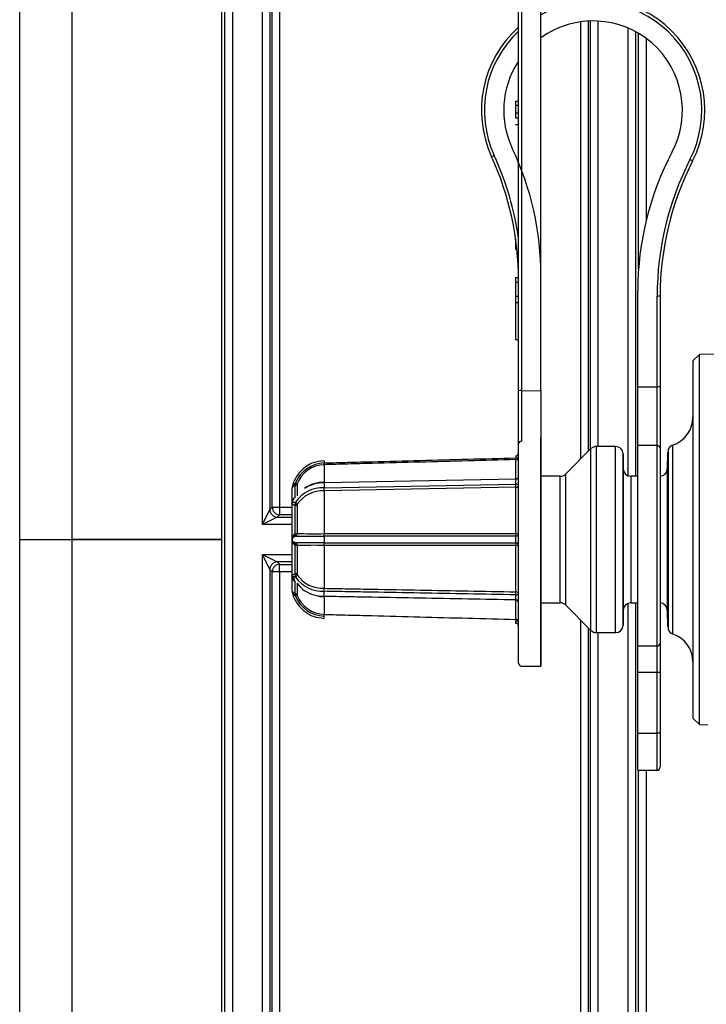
# Model space of a CAD drawing. Header units: millimetres. Extents: x 648 to 8064, y -571 to 3420.
# Tile 43 of 83: x 2728 to 2774, y 2288 to 2354. Entities that reach past the tile are written whole.
import ezdxf

# ---------------------------------------------------------------- set-up
doc = ezdxf.new("R2010")
doc.units = ezdxf.units.MM
doc.header["$MEASUREMENT"] = 0

# ---------------------------------------------------------------- blocks, each defined once
blk = doc.blocks.new('Boven')
for p, q in [((222.804, 349.636), (222.804, 502.669)), ((226.304, 501.69), (226.304, 349.636)), ((236.366, 292.063), (236.366, 407.208)), ((236.585, 292.063), (236.585, 407.208)), ((237.085, 407.208), (237.085, 292.063)), ((239.1, 350.644), (239.1, 405.493)), ((239.6, 405.493), (239.6, 351.644)), ((239.758, 351.801), (239.758, 405.493)), ((240.258, 405.493), (240.258, 351.801)), ((256.304, 359.624), (256.304, 399.799)), ((256.501, 399.799), (256.501, 359.634)), ((257.804, 359.635), (257.804, 399.799)), ((260.475, 355.056), (260.475, 384.411)), ((260.975, 384.46), (260.975, 355.556)), ((261.132, 355.713), (261.132, 384.467)), ((261.632, 384.46), (261.632, 355.885)), ((263.648, 353.92), (263.648, 383.992)), ((264.148, 383.752), (264.148, 353.885)), ((264.358, 367.806), (264.358, 383.634)), ((264.858, 383.304), (264.858, 371.017)), ((256.246, 381.696), (256.304, 381.696)), ((256.104, 379.09), (256.304, 379.09)), ((256.104, 379.09), (256.104, 378.808)), ((256.104, 378.808), (256.304, 378.808)), ((256.104, 378.808), (256.104, 378.296)), ((256.104, 378.296), (256.304, 378.296)), ((256.104, 378.296), (256.104, 377.95)), ((256.104, 377.95), (256.304, 377.95)), ((256.104, 377.522), (256.304, 377.522)), ((254.486, 375.345), (254.668, 375.428)), ((256.23, 375.123), (256.304, 375.123)), ((267.986, 375.063), (267.808, 375.153)), ((256.104, 369.834), (256.104, 369.488)), ((256.104, 369.488), (256.151, 369.488)), ((256.104, 369.488), (256.104, 369.142)), ((256.104, 369.142), (256.191, 369.142)), ((256.104, 367.228), (256.303, 367.228)), ((256.104, 367.228), (256.104, 366.918)), ((256.104, 366.918), (256.304, 366.918)), ((256.104, 366.918), (256.104, 365.99)), ((256.104, 365.99), (256.304, 365.99)), ((256.104, 365.99), (256.104, 365.561)), ((264.304, 359.882), (264.304, 366.345)), ((265.604, 359.882), (265.604, 365.979)), ((265.804, 365.979), (265.604, 365.979)), ((265.804, 365.979), (265.804, 359.882)), ((256.104, 365.561), (256.304, 365.561)), ((256.104, 365.561), (256.104, 363.07)), ((256.104, 363.07), (256.304, 363.07)), ((268.438, 362.069), (268.004, 361.635)), ((269.812, 362.081), (268.438, 362.069)), ((268.438, 337.201), (268.438, 362.069)), ((268.004, 361.635), (268.004, 337.635)), ((264.304, 359.882), (265.604, 359.882)), ((264.304, 355.941), (264.304, 359.882)), ((265.604, 355.941), (265.604, 359.882)), ((265.804, 359.882), (265.604, 359.882)), ((265.804, 359.882), (265.804, 355.784)), ((256.304, 356.329), (256.304, 359.624)), ((256.304, 356.321), (256.304, 359.624)), ((256.501, 359.634), (257.804, 359.635)), ((256.501, 359.634), (256.501, 356.235)), ((257.804, 359.635), (257.804, 356.252)), ((257.804, 341.135), (257.804, 356.482)), ((256.304, 341.335), (256.304, 356.321)), ((257.804, 356.252), (257.804, 341.135)), ((261.511, 355.885), (261.511, 343.385)), ((262.813, 355.885), (261.511, 355.885)), ((262.813, 343.385), (262.813, 355.885)), ((264.304, 342.491), (264.304, 355.941)), ((265.604, 355.941), (264.304, 355.941)), ((265.604, 342.491), (265.604, 355.941)), ((266.644, 355.968), (266.644, 343.303)), ((256.11, 355.265), (256.106, 355.118)), ((256.11, 355.265), (256.106, 355.118)), ((261.158, 355.739), (259.451, 354.032)), ((261.158, 343.532), (261.158, 355.739)), ((263.313, 355.394), (263.313, 343.877)), ((263.331, 354.377), (263.313, 355.394)), ((265.804, 355.784), (265.804, 342.67)), ((266.304, 355.503), (266.285, 354.377)), ((266.335, 355.668), (266.304, 353.89)), ((266.304, 355.503), (266.304, 343.768)), ((266.335, 355.668), (266.335, 343.603)), ((243.245, 354.928), (243.249, 354.781)), ((243.245, 354.928), (243.249, 354.781)), ((243.249, 354.781), (243.252, 354.781)), ((243.249, 354.781), (243.252, 354.781)), ((243.252, 354.663), (243.249, 354.663)), ((243.252, 354.663), (243.249, 354.663)), ((243.252, 354.663), (243.252, 353.47)), ((243.252, 354.663), (243.252, 353.47)), ((256.11, 355.001), (256.106, 355.118)), ((256.11, 355.001), (256.106, 355.118)), ((256.11, 353.709), (256.11, 355.001)), ((256.11, 353.709), (256.11, 355.001)), ((259.097, 353.885), (257.804, 353.885)), ((259.097, 345.385), (259.097, 353.885)), ((259.451, 354.032), (259.451, 345.239)), ((263.331, 344.894), (263.331, 354.377)), ((263.831, 353.885), (263.831, 345.385)), ((264.304, 353.885), (263.831, 353.885)), ((266.285, 354.377), (266.285, 344.894)), ((241.289, 352.475), (241.289, 353.261)), ((241.289, 352.475), (241.289, 353.261)), ((241.441, 353.384), (241.441, 352.572)), ((241.441, 353.384), (241.441, 352.572)), ((256.108, 353.69), (243.24, 353.451)), ((256.108, 353.69), (243.24, 353.451)), ((243.249, 353.112), (256.106, 353.351)), ((243.249, 353.112), (256.106, 353.351)), ((243.252, 353.47), (256.11, 353.709)), ((243.252, 353.47), (256.11, 353.709)), ((241.081, 353.035), (241.081, 352.038)), ((241.081, 353.035), (241.081, 352.038)), ((256.11, 353.15), (243.252, 352.911)), ((256.11, 353.15), (243.252, 352.911)), ((243.252, 352.911), (243.252, 350.03)), ((243.252, 352.911), (243.252, 350.03)), ((256.11, 350.031), (256.11, 353.15)), ((256.11, 350.031), (256.11, 353.15)), ((241.081, 352.038), (241.081, 352.033)), ((241.081, 352.038), (241.081, 352.033)), ((241.081, 352.033), (241.081, 349.632)), ((241.081, 352.033), (241.081, 349.632)), ((241.289, 350.026), (241.289, 351.923)), ((241.289, 350.026), (241.289, 351.923)), ((241.441, 352.001), (241.441, 350.039)), ((241.441, 352.001), (241.441, 350.039)), ((239.1, 350.644), (239.6, 351.644)), ((239.6, 351.644), (239.758, 351.801)), ((239.758, 351.801), (240.258, 351.801)), ((240.258, 351.301), (240.1, 351.144)), ((240.258, 351.801), (241.081, 351.801)), ((240.258, 351.801), (240.258, 351.301)), ((241.081, 351.301), (240.258, 351.301)), ((240.1, 351.144), (239.1, 350.644)), ((241.081, 350.644), (239.1, 350.644)), ((240.1, 351.144), (241.081, 351.144)), ((241.205, 349.956), (241.205, 349.801)), ((241.205, 349.956), (241.205, 349.801)), ((243.249, 350.03), (243.252, 350.03)), ((243.249, 350.03), (243.252, 350.03)), ((243.252, 349.864), (243.249, 349.863)), ((243.252, 349.864), (243.249, 349.863)), ((222.804, 349.636), (226.304, 349.636)), ((222.804, 349.635), (226.304, 349.635)), ((222.804, 196.601), (222.804, 349.635)), ((226.304, 349.636), (236.366, 349.636)), ((236.366, 349.635), (226.304, 349.635)), ((226.304, 349.635), (226.304, 197.581)), ((241.081, 349.632), (241.081, 349.614)), ((241.081, 349.632), (241.081, 349.614)), ((241.081, 349.614), (241.081, 347.228)), ((241.081, 349.614), (241.081, 347.228)), ((241.205, 349.473), (241.205, 349.321)), ((241.205, 349.473), (241.205, 349.321)), ((241.289, 347.348), (241.289, 349.245)), ((241.289, 347.348), (241.289, 349.245)), ((241.441, 349.231), (241.441, 347.27)), ((241.441, 349.231), (241.441, 347.27)), ((243.249, 349.407), (243.252, 349.407)), ((243.249, 349.407), (243.252, 349.407)), ((243.252, 349.24), (243.252, 346.359)), ((243.252, 349.24), (243.252, 346.359)), ((256.11, 346.121), (256.11, 349.24)), ((256.11, 346.121), (256.11, 349.24)), ((239.1, 293.778), (239.1, 348.627)), ((239.1, 348.627), (241.081, 348.627)), ((239.1, 348.627), (240.1, 348.127)), ((239.6, 347.627), (239.1, 348.627)), ((240.1, 348.127), (240.258, 347.969)), ((241.081, 348.127), (240.1, 348.127)), ((240.258, 347.969), (241.081, 347.969)), ((240.258, 347.469), (240.258, 347.969)), ((239.758, 347.469), (239.6, 347.627)), ((239.6, 347.627), (239.6, 293.778)), ((240.258, 347.469), (239.758, 347.469)), ((239.758, 293.778), (239.758, 347.469)), ((241.081, 347.469), (240.258, 347.469)), ((240.258, 347.469), (240.258, 293.778)), ((241.081, 347.228), (241.081, 347.217)), ((241.081, 347.228), (241.081, 347.217)), ((241.081, 347.217), (241.081, 347.169)), ((241.081, 347.12), (241.081, 346.235)), ((241.081, 347.12), (241.081, 346.235)), ((241.205, 347.088), (241.205, 346.892)), ((241.205, 347.088), (241.205, 346.892)), ((241.289, 346.01), (241.289, 346.796)), ((241.289, 346.01), (241.289, 346.796)), ((241.441, 346.699), (241.441, 345.886)), ((241.441, 346.699), (241.441, 345.886)), ((243.249, 345.836), (243.252, 345.836)), ((243.249, 345.836), (243.252, 345.836)), ((243.252, 345.801), (243.252, 344.608)), ((243.252, 345.801), (243.252, 344.608)), ((256.11, 344.27), (256.11, 345.562)), ((256.11, 344.27), (256.11, 345.562)), ((257.804, 345.385), (259.097, 345.385)), ((259.451, 345.239), (261.158, 343.532)), ((263.648, 291.028), (263.648, 345.351)), ((263.831, 345.385), (264.304, 345.385)), ((264.148, 345.385), (264.148, 291.433)), ((266.304, 345.381), (266.335, 343.603)), ((243.249, 344.608), (243.252, 344.608)), ((243.249, 344.608), (243.252, 344.608)), ((263.313, 343.877), (263.331, 344.894)), ((266.285, 344.894), (266.304, 343.768)), ((243.245, 344.342), (243.249, 344.49)), ((243.245, 344.342), (243.249, 344.49)), ((256.106, 344.153), (256.11, 344.27)), ((256.106, 344.153), (256.11, 344.27)), ((256.11, 344.005), (256.106, 344.153)), ((256.11, 344.005), (256.106, 344.153)), ((260.475, 289.985), (260.475, 344.215)), ((260.975, 343.715), (260.975, 289.985)), ((261.132, 289.877), (261.132, 343.557)), ((261.511, 343.385), (262.813, 343.385)), ((261.632, 343.385), (261.632, 290.246)), ((265.804, 342.67), (265.804, 340.705)), ((264.304, 342.491), (265.604, 342.491)), ((264.304, 340.705), (264.304, 342.491)), ((265.604, 340.705), (265.604, 342.491)), ((256.504, 341.135), (257.804, 341.135)), ((264.304, 336.635), (264.304, 340.705)), ((265.604, 340.705), (264.304, 340.705)), ((265.604, 336.635), (265.604, 340.705)), ((265.804, 340.705), (265.604, 340.705)), ((265.804, 340.705), (265.804, 336.635)), ((268.004, 337.635), (268.438, 337.201)), ((264.304, 336.635), (265.604, 336.635)), ((264.304, 334.135), (264.304, 336.635)), ((265.604, 334.135), (265.604, 336.635)), ((265.804, 336.635), (265.604, 336.635)), ((265.804, 336.635), (265.804, 334.335)), ((268.438, 337.201), (269.004, 337.196)), ((264.304, 334.135), (265.604, 334.135)), ((264.358, 291.74), (264.358, 334.135)), ((264.858, 334.135), (264.858, 291.74))]:
    blk.add_line(p, q)
for centre, radius, start, end in [((261.304, 378.469), 7.5, 332.98771, 117.81814), ((261.304, 378.469), 7.3, 332.98771, 118.64962), ((261.304, 378.469), 6, 332.20423, 125.68533), ((261.304, 378.469), 7.5, 131.81031, 204.61998), ((261.304, 378.469), 7.3, 133.23022, 204.61998), ((261.304, 378.469), 6, 147.46255, 205.33168), ((237.804, 367.345), 20, 0, 25.33168), ((284.304, 366.345), 20, 152.20423, 180), ((236.304, 367.013), 20, 0, 24.61998), ((236.304, 367.013), 20.2, 8.0693, 24.61998), ((285.804, 365.979), 20.2, 152.98771, 180), ((285.804, 365.979), 20, 152.98771, 180), ((256.453, 358.655), 0.981, 87.18005, 98.69514), ((266.004, 357.863), 2, 288.66292, 0), ((261.511, 355.385), 0.5, 90, 135), ((262.813, 355.385), 0.5, 1, 90), ((266.804, 355.494), 0.5, 108.66292, 159.6811), ((256.104, 355.465), 0.2, 271.64847, 359.98803), ((256.104, 355.465), 0.2, 271.64847, 359.98803), ((243.315, 352.65), 2.132, 91.75719, 158.61348), ((243.315, 352.65), 2.132, 91.75719, 158.61348), ((243.306, 352.666), 1.998, 91.61113, 158.92041), ((243.306, 352.666), 1.998, 91.61113, 158.92041), ((256.104, 353.89), 0.2, 270.81726, 0), ((256.104, 353.89), 0.2, 270.81726, 0), ((259.097, 354.385), 0.5, 270, 315), ((263.831, 354.385), 0.5, 181, 270), ((265.785, 354.385), 0.5, 272.2359, 359), ((241.303, 353.039), 0.222, 93.77568, 168.06297), ((241.303, 353.039), 0.222, 93.77568, 168.06297), ((241.517, 353.037), 0.433, 115.68685, 171.85859), ((241.517, 353.037), 0.433, 115.68685, 171.85859), ((243.166, 351.369), 2.103, 87.64406, 126.13887), ((243.166, 351.369), 2.103, 87.64406, 126.13887), ((243.176, 351.178), 2.258, 88.12837, 123.42564), ((243.176, 351.178), 2.258, 88.12837, 123.42564), ((245.428, 353.292), 2.186, 175.99071, 184.70434), ((245.428, 353.292), 2.186, 175.99071, 184.70434), ((241.331, 353.035), 0.25, 168.42937, 180), ((241.331, 353.035), 0.25, 168.42937, 180), ((243.17, 350.867), 2.247, 87.98986, 145.02705), ((243.17, 350.867), 2.247, 87.98986, 145.02705), ((243.155, 350.847), 2.066, 87.32379, 146.0705), ((243.155, 350.847), 2.066, 87.32379, 146.0705), ((237.417, 352.935), 5.835, 359.7689, 1.74414), ((237.417, 352.935), 5.835, 359.7689, 1.74414), ((241.567, 349.635), 0.48, 125.45062, 234.54938), ((241.567, 349.635), 0.48, 125.45062, 234.54938), ((242.319, 434.095), 84.236, 269.32696, 270.63264), ((242.319, 434.095), 84.236, 269.32696, 270.63264), ((242.565, 393.487), 43.462, 268.51743, 270.90155), ((242.565, 393.487), 43.462, 268.51743, 270.90155), ((249.591, 349.636), 6.346, 177.94505, 182.06551), ((249.591, 349.636), 6.346, 177.94505, 182.06551), ((239.457, 349.95), 3.793, 358.6971, 1.21733), ((239.457, 349.95), 3.793, 358.6971, 1.21733), ((248.072, 349.635), 8.037, 358.37497, 1.62503), ((248.072, 349.635), 8.037, 358.37497, 1.62503), ((242.324, 250.046), 99.366, 89.46677, 90.57364), ((242.324, 250.046), 99.366, 89.46677, 90.57364), ((242.565, 305.844), 43.402, 89.09682, 91.4842), ((242.565, 305.844), 43.402, 89.09682, 91.4842), ((239.457, 349.321), 3.793, 358.78267, 1.3029), ((239.457, 349.321), 3.793, 358.78267, 1.3029), ((243.155, 348.423), 2.065, 213.92098, 272.61838), ((243.155, 348.423), 2.065, 213.92098, 272.61838), ((243.17, 348.403), 2.246, 214.97221, 272.00891), ((243.17, 348.403), 2.246, 214.97221, 272.00891), ((243.165, 347.901), 2.102, 214.89455, 234.0247), ((241.303, 346.231), 0.222, 191.93703, 266.22432), ((241.303, 346.231), 0.222, 191.93703, 266.22432), ((241.517, 346.234), 0.433, 188.1115, 244.31315), ((241.517, 346.234), 0.433, 188.1115, 244.31315), ((243.306, 346.605), 1.998, 201.07957, 268.38889), ((243.306, 346.605), 1.998, 201.07957, 268.38889), ((243.164, 348.069), 2.235, 236.64857, 272.18616), ((237.478, 346.262), 5.772, 358.96619, 0.96283), ((237.478, 346.262), 5.772, 358.96619, 0.96283), ((253.658, 345.739), 2.455, 356.30539, 4.21304), ((253.658, 345.739), 2.455, 356.30539, 4.21304), ((243.312, 346.617), 2.128, 201.32396, 268.30537), ((243.312, 346.617), 2.128, 201.32396, 268.30537), ((243.165, 347.901), 2.102, 261.73773, 272.30215), ((256.104, 345.381), 0.2, 0.00092, 89.014), ((256.104, 345.381), 0.2, 0.00092, 89.014), ((259.097, 344.885), 0.5, 45, 90), ((263.831, 344.885), 0.5, 90, 179), ((265.785, 344.885), 0.5, 1, 87.7641), ((256.104, 343.805), 0.2, 0.01197, 88.71169), ((256.104, 343.805), 0.2, 0.01197, 88.71169), ((261.511, 343.885), 0.5, 225, 270), ((262.813, 343.885), 0.5, 270, 359), ((266.804, 343.777), 0.5, 200.3189, 251.33708), ((266.004, 341.408), 2, 0, 71.33708), ((256.504, 341.335), 0.2, 180, 270), ((265.604, 334.335), 0.2, 270, 0)]:
    blk.add_arc(centre, radius, start, end)
for centre, major_axis, ratio, start_param, end_param in [((256.504, 356.079), (0.2, 0), 0.778451, 1.58825, 3.141593), ((265.604, 355.784), (0.2, 0), 0.788227, 0.000002, 1.570796), ((256.104, 355.2), (-0.2, 0), 0.410779, 1.581553, 3.141593), ((256.104, 355.2), (-0.2, 0), 0.410779, 1.581553, 3.141593), ((256.104, 355.2), (-0.2, 0), 0.997293, 1.596976, 3.141593), ((256.104, 355.2), (-0.2, 0), 0.997293, 1.596976, 3.141595), ((243.247, 354.863), (0.005, -0.2), 0.017997, 0.078385, 1.149688), ((243.247, 354.863), (0.005, -0.2), 0.017997, 0.078385, 1.149688), ((241.255, 353.457), (0.026, -0.198), 0.359246, 0.113402, 1.375442), ((241.255, 353.457), (0.026, -0.198), 0.359246, 0.113402, 1.375442), ((241.255, 353.457), (0.2, 0), 0.994241, 4.883448, 5.911305), ((241.255, 353.457), (0.2, 0), 0.994241, 4.883448, 5.911305), ((241.255, 353.457), (0.186, -0.072), 0.001074, -1.15673, -0.038952), ((241.255, 353.457), (0.186, -0.072), 0.001074, -1.15673, -0.038952), ((256.104, 353.44), (-0.004, -0.25), 0.014791, 1.209499, 3.150861), ((256.104, 353.44), (-0.004, -0.25), 0.014791, 1.209499, 3.150861), ((256.104, 353.28), (0.004, -0.2), 0.018538, 0.85879, 1.932586), ((256.104, 353.28), (-0.2, 0), 0.35423, 3.141593, 4.701633), ((256.104, 353.28), (0.004, -0.2), 0.018538, 0.85879, 1.932586), ((256.104, 353.28), (-0.2, 0), 0.35423, 3.141593, 4.701633), ((256.104, 353.86), (-0.004, 0.2), 0.018585, 3.68982, 3.853254), ((256.104, 353.86), (-0.004, 0.2), 0.018585, 3.689821, 3.853254), ((256.104, 353.86), (-0.2, 0), 0.757182, 1.596976, 2.496738), ((256.104, 353.86), (-0.2, 0), 0.757182, 1.596976, 2.496742), ((256.104, 353.28), (-0.2, 0), 0.653204, 1.596976, 3.141593), ((256.104, 353.28), (-0.2, 0), 0.653204, 1.596976, 3.141593), ((241.255, 352.046), (0.036, 0.197), 0.340316, 4.096333, 5.358372), ((241.255, 352.046), (0.036, 0.197), 0.340316, 4.096333, 5.358372), ((241.255, 352.046), (0.2, 0), 0.627254, 4.883448, 5.911305), ((241.255, 352.046), (0.2, 0), 0.627254, 4.883448, 5.911305), ((241.255, 352.046), (0.175, -0.096), 0.658524, 0.385524, 1.503302), ((241.255, 352.046), (0.175, -0.096), 0.658524, 0.385524, 1.503302), ((240.1, 351.644), (-0.354, 0.354), 0.999695, 0.78555, 2.356042), ((240.258, 351.801), (-0.354, 0.354), 0.999695, 0.78555, 2.356042), ((241.255, 350.047), (0.2, 0), 0.107169, 4.883448, 5.911305), ((241.255, 350.047), (0.2, 0), 0.107169, 4.883448, 5.911305), ((241.255, 350.047), (0.072, -0.186), 0.122033, 0.148007, 1.410047), ((241.255, 350.047), (0.072, -0.186), 0.122033, 0.148007, 1.410047), ((241.255, 350.047), (-0.001, -0.2), 0.932368, 0.416838, 1.534615), ((241.255, 350.047), (-0.001, -0.2), 0.932368, 0.416838, 1.534615), ((243.247, 350.046), (0.004, -0.2), 0.02484, 0.420661, 1.491964), ((243.247, 350.046), (0.004, -0.2), 0.02484, 0.420661, 1.491964), ((256.104, 350.046), (-0.2, 0), 0.911735, 1.581553, 3.141593), ((256.104, 350.046), (-0.2, 0), 0.911735, 1.581553, 3.141593), ((256.104, 350.046), (0, -0.2), 0.02625, 0.423437, 1.497233), ((256.104, 350.046), (0, -0.2), 0.02625, 0.423437, 1.497233), ((256.104, 350.046), (-0.2, 0), 0.073523, 1.596976, 3.141593), ((256.104, 350.046), (-0.2, 0), 0.073523, 1.596976, 3.141593), ((241.255, 349.223), (0.072, 0.186), 0.122033, 4.873139, 6.135178), ((241.255, 349.223), (0.072, 0.186), 0.122033, 4.873139, 6.135178), ((241.255, 349.223), (0.2, 0), 0.107169, 0.37188, 1.399738), ((241.255, 349.223), (0.2, 0), 0.107169, 0.37188, 1.399738), ((241.255, 349.223), (-0.001, 0.2), 0.932368, 4.74857, 5.866348), ((241.255, 349.223), (-0.001, 0.2), 0.932368, 4.74857, 5.866348), ((243.247, 349.225), (0.004, 0.2), 0.02484, -1.491964, -0.420661), ((243.247, 349.225), (0.004, 0.2), 0.02484, -1.491964, -0.420661), ((256.104, 349.225), (0, 0.2), 0.02625, -1.497233, -0.423437), ((256.104, 349.225), (-0.2, 0), 0.911735, 3.141593, 4.701633), ((256.104, 349.225), (0, 0.2), 0.02625, -1.497233, -0.423437), ((256.104, 349.225), (-0.2, 0), 0.911735, 3.141593, 4.701633), ((256.104, 349.225), (-0.2, 0), 0.073523, 3.141593, 4.686209), ((256.104, 349.225), (-0.2, 0), 0.073523, 3.141593, 4.686209), ((240.1, 347.627), (-0.354, -0.354), 0.999695, 3.927143, 5.497635), ((240.258, 347.469), (-0.354, -0.354), 0.999695, 3.927143, 5.497635), ((241.255, 347.225), (-0.036, 0.197), 0.340316, 4.066406, 5.328445), ((241.255, 347.225), (0.2, 0), 0.627254, 0.37188, 1.399738), ((241.255, 347.225), (-0.036, 0.197), 0.340316, 4.066406, 5.328445), ((241.255, 347.225), (0.2, 0), 0.627254, 0.37188, 1.399738), ((241.255, 347.225), (0.175, 0.096), 0.658524, 4.779884, 5.897662), ((241.255, 347.225), (0.175, 0.096), 0.658524, 4.779884, 5.897662), ((241.255, 345.814), (0.026, 0.198), 0.359246, 4.907744, 6.169783), ((241.255, 345.814), (0.2, 0), 0.994241, 0.37188, 1.399738), ((241.255, 345.814), (0.026, 0.198), 0.359246, 4.907744, 6.169783), ((241.255, 345.814), (0.2, 0), 0.994241, 0.37188, 1.399738), ((241.255, 345.814), (0.186, 0.072), 0.001074, 0.038952, 1.15673), ((241.255, 345.814), (0.186, 0.072), 0.001074, 0.038952, 1.15673), ((243.247, 346.23), (0.001, 0.2), 0.03029, 4.347949, 5.419252), ((243.247, 346.23), (0.001, 0.2), 0.03029, 4.347949, 5.419252), ((256.104, 345.991), (-0.004, -0.2), 0.018538, 1.209007, 2.282803), ((256.104, 345.991), (-0.004, -0.2), 0.018538, 1.209007, 2.282803), ((256.104, 345.991), (-0.2, 0), 0.35423, 1.581553, 3.141593), ((256.104, 345.991), (-0.2, 0), 0.35423, 1.581553, 3.141593), ((256.104, 345.991), (-0.2, 0), 0.653204, 3.141593, 4.686209), ((256.104, 345.991), (-0.2, 0), 0.653204, 3.141593, 4.686209), ((256.104, 345.41), (-0.2, 0), 0.757182, 3.786445, 4.686209), ((256.104, 345.41), (-0.2, 0), 0.757182, 3.786442, 4.686209), ((243.247, 344.408), (0.005, 0.2), 0.017997, -1.149688, -0.078385), ((243.247, 344.408), (0.005, 0.2), 0.017997, -1.149688, -0.078385), ((256.104, 344.071), (0.2, 0), 0.410779, 0, 1.56004), ((256.104, 344.071), (0.2, 0), 0.410779, 0, 1.56004), ((256.104, 344.071), (0.2, 0), 0.997293, 0.000002, 1.544616), ((256.104, 344.071), (0.2, 0), 0.997293, 0.000002, 1.544616), ((265.604, 342.67), (0.2, 0), 0.893029, 4.712389, 6.283185)]:
    blk.add_ellipse(centre, major_axis=major_axis, ratio=ratio, start_param=start_param, end_param=end_param)
for points, knots in [([(243.245, 354.928), (242.974, 354.9), (242.499, 354.839), (241.813, 354.413), (241.391, 353.914), (241.159, 353.442), (241.112, 353.213), (241.086, 353.081)], [0, 0, 0, 0, 0.242442, 0.497033, 0.755364, 0.880263, 1, 1, 1, 1]), ([(243.245, 354.928), (242.974, 354.9), (242.499, 354.839), (241.813, 354.413), (241.391, 353.914), (241.159, 353.442), (241.112, 353.213), (241.086, 353.081)], [0, 0, 0, 0, 0.242442, 0.497033, 0.755364, 0.880263, 1, 1, 1, 1]), ([(243.252, 354.781), (243.52, 354.792), (243.788, 354.794), (244.323, 354.809), (244.591, 354.816), (245.394, 354.837), (245.93, 354.851), (247.537, 354.893), (250.75, 354.978), (253.964, 355.062), (256.106, 355.118)], [0, 0, 0, 0, 0.0625, 0.0625, 0.125, 0.125, 0.25, 0.25, 0.5, 1, 1, 1, 1]), ([(243.252, 354.781), (243.52, 354.792), (243.788, 354.794), (244.323, 354.809), (244.591, 354.816), (245.394, 354.837), (245.93, 354.851), (247.537, 354.893), (250.75, 354.978), (253.964, 355.062), (256.106, 355.118)], [0, 0, 0, 0, 0.0625, 0.0625, 0.125, 0.125, 0.25, 0.25, 0.5, 1, 1, 1, 1]), ([(256.11, 355.001), (253.967, 354.945), (251.824, 354.888), (248.609, 354.804), (247.538, 354.776), (245.931, 354.734), (245.395, 354.72), (244.591, 354.698), (244.323, 354.691), (243.788, 354.677), (243.52, 354.67), (243.252, 354.663)], [0, 0, 0, 0, 0.5, 0.5, 0.75, 0.75, 0.875, 0.875, 0.9375, 0.9375, 1, 1, 1, 1]), ([(256.11, 355.001), (253.967, 354.945), (251.824, 354.888), (248.609, 354.804), (247.538, 354.776), (245.931, 354.734), (245.395, 354.72), (244.591, 354.698), (244.323, 354.691), (243.788, 354.677), (243.52, 354.67), (243.252, 354.663)], [0, 0, 0, 0, 0.5, 0.5, 0.75, 0.75, 0.875, 0.875, 0.9375, 0.9375, 1, 1, 1, 1]), ([(243.252, 350.03), (243.52, 350.035), (243.788, 350.03), (244.323, 350.031), (244.591, 350.031), (245.395, 350.03), (245.931, 350.031), (247.538, 350.031), (250.752, 350.031), (253.967, 350.031), (256.11, 350.031)], [0, 0, 0, 0, 0.0625, 0.0625, 0.125, 0.125, 0.25, 0.25, 0.5, 1, 1, 1, 1]), ([(243.252, 350.03), (243.52, 350.035), (243.788, 350.03), (244.323, 350.031), (244.591, 350.031), (245.395, 350.03), (245.931, 350.031), (247.538, 350.031), (250.752, 350.031), (253.967, 350.031), (256.11, 350.031)], [0, 0, 0, 0, 0.0625, 0.0625, 0.125, 0.125, 0.25, 0.25, 0.5, 1, 1, 1, 1]), ([(256.106, 349.863), (253.964, 349.863), (251.822, 349.863), (248.608, 349.863), (247.537, 349.863), (245.93, 349.863), (245.394, 349.863), (244.591, 349.864), (244.323, 349.864), (243.788, 349.863), (243.52, 349.866), (243.252, 349.864)], [0, 0, 0, 0, 0.5, 0.5, 0.75, 0.75, 0.875, 0.875, 0.9375, 0.9375, 1, 1, 1, 1]), ([(256.106, 349.863), (253.964, 349.863), (251.822, 349.863), (248.608, 349.863), (247.537, 349.863), (245.93, 349.863), (245.394, 349.863), (244.591, 349.864), (244.323, 349.864), (243.788, 349.863), (243.52, 349.866), (243.252, 349.864)], [0, 0, 0, 0, 0.5, 0.5, 0.75, 0.75, 0.875, 0.875, 0.9375, 0.9375, 1, 1, 1, 1]), ([(243.252, 349.407), (243.52, 349.405), (243.788, 349.407), (244.323, 349.407), (244.591, 349.407), (245.394, 349.407), (245.93, 349.407), (247.537, 349.407), (250.75, 349.407), (253.964, 349.407), (256.106, 349.407)], [0, 0, 0, 0, 0.0625, 0.0625, 0.125, 0.125, 0.25, 0.25, 0.5, 1, 1, 1, 1]), ([(243.252, 349.407), (243.52, 349.405), (243.788, 349.407), (244.323, 349.407), (244.591, 349.407), (245.394, 349.407), (245.93, 349.407), (247.537, 349.407), (250.75, 349.407), (253.964, 349.407), (256.106, 349.407)], [0, 0, 0, 0, 0.0625, 0.0625, 0.125, 0.125, 0.25, 0.25, 0.5, 1, 1, 1, 1]), ([(256.11, 349.24), (253.967, 349.24), (251.824, 349.24), (248.609, 349.24), (247.538, 349.24), (245.931, 349.24), (245.395, 349.24), (244.591, 349.24), (244.323, 349.24), (243.788, 349.241), (243.52, 349.236), (243.252, 349.24)], [0, 0, 0, 0, 0.5, 0.5, 0.75, 0.75, 0.875, 0.875, 0.9375, 0.9375, 1, 1, 1, 1]), ([(256.11, 349.24), (253.967, 349.24), (251.824, 349.24), (248.609, 349.24), (247.538, 349.24), (245.931, 349.24), (245.395, 349.24), (244.591, 349.24), (244.323, 349.24), (243.788, 349.241), (243.52, 349.236), (243.252, 349.24)], [0, 0, 0, 0, 0.5, 0.5, 0.75, 0.75, 0.875, 0.875, 0.9375, 0.9375, 1, 1, 1, 1]), ([(241.086, 346.19), (241.112, 346.058), (241.159, 345.829), (241.391, 345.356), (241.813, 344.858), (242.499, 344.432), (242.974, 344.371), (243.245, 344.342)], [0, 0, 0, 0, 0.119737, 0.244636, 0.502967, 0.757558, 1, 1, 1, 1]), ([(241.086, 346.19), (241.112, 346.058), (241.159, 345.829), (241.391, 345.356), (241.813, 344.858), (242.499, 344.432), (242.974, 344.371), (243.245, 344.342)], [0, 0, 0, 0, 0.119737, 0.244636, 0.502967, 0.757558, 1, 1, 1, 1]), ([(243.252, 346.359), (243.52, 346.358), (243.788, 346.349), (244.323, 346.34), (244.591, 346.335), (245.395, 346.32), (245.931, 346.31), (247.538, 346.28), (250.752, 346.22), (253.967, 346.161), (256.11, 346.121)], [0, 0, 0, 0, 0.0625, 0.0625, 0.125, 0.125, 0.25, 0.25, 0.5, 1, 1, 1, 1]), ([(243.252, 346.359), (243.52, 346.358), (243.788, 346.349), (244.323, 346.34), (244.591, 346.335), (245.395, 346.32), (245.931, 346.31), (247.538, 346.28), (250.752, 346.22), (253.967, 346.161), (256.11, 346.121)], [0, 0, 0, 0, 0.0625, 0.0625, 0.125, 0.125, 0.25, 0.25, 0.5, 1, 1, 1, 1]), ([(256.106, 345.92), (253.964, 345.959), (251.822, 345.999), (248.608, 346.059), (247.537, 346.079), (245.93, 346.109), (245.394, 346.119), (244.591, 346.133), (244.323, 346.138), (243.788, 346.148), (243.52, 346.152), (243.252, 346.158)], [0, 0, 0, 0, 0.5, 0.5, 0.75, 0.75, 0.875, 0.875, 0.9375, 0.9375, 1, 1, 1, 1]), ([(256.106, 345.92), (253.964, 345.959), (251.822, 345.999), (248.608, 346.059), (247.537, 346.079), (245.93, 346.109), (245.394, 346.119), (244.591, 346.133), (244.323, 346.138), (243.788, 346.148), (243.52, 346.152), (243.252, 346.158)], [0, 0, 0, 0, 0.5, 0.5, 0.75, 0.75, 0.875, 0.875, 0.9375, 0.9375, 1, 1, 1, 1]), ([(243.252, 345.836), (243.52, 345.826), (243.788, 345.826), (244.323, 345.816), (244.591, 345.811), (245.394, 345.796), (245.93, 345.786), (247.537, 345.756), (250.75, 345.697), (253.964, 345.637), (256.106, 345.597)], [0, 0, 0, 0, 0.0625, 0.0625, 0.125, 0.125, 0.25, 0.25, 0.5, 1, 1, 1, 1]), ([(243.252, 345.836), (243.52, 345.826), (243.788, 345.826), (244.323, 345.816), (244.591, 345.811), (245.394, 345.796), (245.93, 345.786), (247.537, 345.756), (250.75, 345.697), (253.964, 345.637), (256.106, 345.597)], [0, 0, 0, 0, 0.0625, 0.0625, 0.125, 0.125, 0.25, 0.25, 0.5, 1, 1, 1, 1]), ([(243.252, 344.608), (243.52, 344.601), (243.788, 344.593), (244.323, 344.579), (244.591, 344.572), (245.395, 344.551), (245.931, 344.537), (247.538, 344.495), (250.752, 344.411), (253.967, 344.326), (256.11, 344.27)], [0, 0, 0, 0, 0.0625, 0.0625, 0.125, 0.125, 0.25, 0.25, 0.5, 1, 1, 1, 1]), ([(243.252, 344.608), (243.52, 344.601), (243.788, 344.593), (244.323, 344.579), (244.591, 344.572), (245.395, 344.551), (245.931, 344.537), (247.538, 344.495), (250.752, 344.411), (253.967, 344.326), (256.11, 344.27)], [0, 0, 0, 0, 0.0625, 0.0625, 0.125, 0.125, 0.25, 0.25, 0.5, 1, 1, 1, 1])]:
    blk.add_open_spline(points, degree=3, knots=knots)
for points in [[(241.086, 352.077), (241.086, 352.079), (241.086, 352.083), (241.087, 352.086)], [(241.086, 352.077), (241.086, 352.079), (241.086, 352.083), (241.087, 352.086)], [(241.086, 352.069), (241.086, 352.071), (241.086, 352.074), (241.086, 352.077)], [(241.086, 352.069), (241.086, 352.071), (241.086, 352.074), (241.086, 352.077)], [(241.087, 352.061), (241.087, 352.064), (241.087, 352.066), (241.086, 352.069)], [(241.087, 352.061), (241.087, 352.064), (241.087, 352.066), (241.086, 352.069)], [(241.087, 352.086), (241.087, 352.092), (241.088, 352.099), (241.088, 352.106)], [(241.087, 352.086), (241.087, 352.092), (241.088, 352.099), (241.088, 352.106)], [(241.094, 352.044), (241.091, 352.049), (241.089, 352.054), (241.087, 352.061)], [(241.094, 352.044), (241.091, 352.049), (241.089, 352.054), (241.087, 352.061)], [(241.088, 352.106), (241.089, 352.113), (241.09, 352.121), (241.091, 352.129)], [(241.088, 352.106), (241.089, 352.113), (241.09, 352.121), (241.091, 352.129)], [(241.089, 352.085), (241.088, 352.084), (241.088, 352.083), (241.089, 352.082)], [(241.089, 352.085), (241.088, 352.084), (241.088, 352.083), (241.089, 352.082)], [(241.091, 352.108), (241.09, 352.102), (241.09, 352.097), (241.089, 352.091)], [(241.091, 352.108), (241.09, 352.102), (241.09, 352.097), (241.089, 352.091)], [(241.089, 352.091), (241.089, 352.09), (241.089, 352.088), (241.089, 352.087)], [(241.089, 352.091), (241.089, 352.09), (241.089, 352.088), (241.089, 352.087)], [(241.089, 352.087), (241.089, 352.086), (241.089, 352.086), (241.089, 352.085)], [(241.089, 352.087), (241.089, 352.086), (241.089, 352.086), (241.089, 352.085)], [(241.089, 352.082), (241.089, 352.082), (241.089, 352.081), (241.089, 352.081)], [(241.089, 352.082), (241.089, 352.082), (241.089, 352.081), (241.089, 352.081)], [(241.089, 352.081), (241.089, 352.08), (241.089, 352.08), (241.09, 352.08)], [(241.089, 352.081), (241.089, 352.08), (241.089, 352.08), (241.09, 352.08)], [(241.09, 352.08), (241.092, 352.08), (241.095, 352.084), (241.099, 352.087)], [(241.09, 352.08), (241.092, 352.08), (241.095, 352.084), (241.099, 352.087)], [(241.091, 352.129), (241.094, 352.148), (241.098, 352.167), (241.102, 352.186)], [(241.091, 352.129), (241.094, 352.148), (241.098, 352.167), (241.102, 352.186)], [(241.095, 352.129), (241.094, 352.122), (241.092, 352.115), (241.091, 352.108)], [(241.095, 352.129), (241.094, 352.122), (241.092, 352.115), (241.091, 352.108)], [(241.147, 351.995), (241.121, 352.012), (241.104, 352.027), (241.094, 352.044)], [(241.147, 351.995), (241.121, 352.012), (241.104, 352.027), (241.094, 352.044)], [(241.109, 352.184), (241.104, 352.166), (241.099, 352.148), (241.095, 352.129)], [(241.109, 352.184), (241.104, 352.166), (241.099, 352.148), (241.095, 352.129)], [(241.099, 352.087), (241.112, 352.1), (241.134, 352.115), (241.164, 352.126)], [(241.099, 352.087), (241.112, 352.1), (241.134, 352.115), (241.164, 352.126)], [(241.102, 352.186), (241.113, 352.232), (241.129, 352.276), (241.149, 352.318)], [(241.102, 352.186), (241.113, 352.232), (241.129, 352.276), (241.149, 352.318)], [(241.167, 352.314), (241.143, 352.273), (241.123, 352.229), (241.109, 352.184)], [(241.167, 352.314), (241.143, 352.273), (241.123, 352.229), (241.109, 352.184)], [(241.217, 351.954), (241.188, 351.968), (241.165, 351.982), (241.147, 351.995)], [(241.217, 351.954), (241.188, 351.968), (241.165, 351.982), (241.147, 351.995)], [(241.149, 352.318), (241.166, 352.351), (241.186, 352.383), (241.21, 352.41)], [(241.149, 352.318), (241.166, 352.351), (241.186, 352.383), (241.21, 352.41)], [(241.164, 352.126), (241.187, 352.134), (241.214, 352.141), (241.247, 352.147)], [(241.164, 352.126), (241.187, 352.134), (241.214, 352.141), (241.247, 352.147)], [(241.239, 352.409), (241.211, 352.38), (241.187, 352.348), (241.167, 352.314)], [(241.239, 352.409), (241.211, 352.38), (241.187, 352.348), (241.167, 352.314)], [(241.21, 352.41), (241.232, 352.436), (241.259, 352.459), (241.289, 352.475)], [(241.21, 352.41), (241.232, 352.436), (241.259, 352.459), (241.289, 352.475)], [(241.289, 351.923), (241.262, 351.933), (241.237, 351.944), (241.217, 351.954)], [(241.289, 351.923), (241.262, 351.933), (241.237, 351.944), (241.217, 351.954)], [(241.33, 352.479), (241.296, 352.461), (241.266, 352.436), (241.239, 352.409)], [(241.33, 352.479), (241.296, 352.461), (241.266, 352.436), (241.239, 352.409)], [(241.247, 352.147), (241.256, 352.148), (241.266, 352.15), (241.276, 352.151)], [(241.247, 352.147), (241.256, 352.148), (241.266, 352.15), (241.276, 352.151)], [(241.276, 352.151), (241.293, 352.153), (241.311, 352.154), (241.33, 352.155)], [(241.276, 352.151), (241.293, 352.153), (241.311, 352.154), (241.33, 352.155)], [(241.33, 349.864), (241.296, 349.853), (241.266, 349.838), (241.239, 349.822)], [(241.33, 349.864), (241.296, 349.853), (241.266, 349.838), (241.239, 349.822)], [(241.089, 349.637), (241.088, 349.636), (241.088, 349.634), (241.089, 349.633)], [(241.089, 349.637), (241.088, 349.636), (241.088, 349.634), (241.089, 349.633)], [(241.091, 349.655), (241.09, 349.651), (241.09, 349.648), (241.089, 349.643)], [(241.091, 349.655), (241.09, 349.651), (241.09, 349.648), (241.089, 349.643)], [(241.089, 349.643), (241.089, 349.642), (241.089, 349.64), (241.089, 349.639)], [(241.089, 349.643), (241.089, 349.642), (241.089, 349.64), (241.089, 349.639)], [(241.089, 349.639), (241.089, 349.638), (241.089, 349.638), (241.089, 349.637)], [(241.089, 349.639), (241.089, 349.638), (241.089, 349.638), (241.089, 349.637)], [(241.089, 349.633), (241.089, 349.632), (241.089, 349.631), (241.089, 349.63)], [(241.089, 349.633), (241.089, 349.632), (241.089, 349.631), (241.089, 349.63)], [(241.089, 349.63), (241.089, 349.627), (241.089, 349.625), (241.09, 349.622)], [(241.089, 349.63), (241.089, 349.627), (241.089, 349.625), (241.09, 349.622)], [(241.09, 349.622), (241.092, 349.611), (241.095, 349.603), (241.099, 349.595)], [(241.09, 349.622), (241.092, 349.611), (241.095, 349.603), (241.099, 349.595)], [(241.095, 349.667), (241.094, 349.663), (241.092, 349.659), (241.091, 349.655)], [(241.095, 349.667), (241.094, 349.663), (241.092, 349.659), (241.091, 349.655)], [(241.109, 349.697), (241.104, 349.687), (241.099, 349.678), (241.095, 349.667)], [(241.109, 349.697), (241.104, 349.687), (241.099, 349.678), (241.095, 349.667)], [(241.099, 349.595), (241.112, 349.563), (241.134, 349.534), (241.164, 349.506)], [(241.099, 349.595), (241.112, 349.563), (241.134, 349.534), (241.164, 349.506)], [(241.167, 349.768), (241.143, 349.745), (241.123, 349.721), (241.109, 349.697)], [(241.167, 349.768), (241.143, 349.745), (241.123, 349.721), (241.109, 349.697)], [(241.164, 349.506), (241.187, 349.484), (241.214, 349.463), (241.247, 349.444)], [(241.164, 349.506), (241.187, 349.484), (241.214, 349.463), (241.247, 349.444)], [(241.239, 349.822), (241.211, 349.805), (241.187, 349.787), (241.167, 349.768)], [(241.239, 349.822), (241.211, 349.805), (241.187, 349.787), (241.167, 349.768)], [(241.247, 349.444), (241.256, 349.439), (241.266, 349.434), (241.276, 349.429)], [(241.247, 349.444), (241.256, 349.439), (241.266, 349.434), (241.276, 349.429)], [(241.276, 349.429), (241.293, 349.421), (241.311, 349.413), (241.33, 349.407)], [(241.276, 349.429), (241.293, 349.421), (241.311, 349.413), (241.33, 349.407)], [(241.087, 347.204), (241.087, 347.208), (241.088, 347.211), (241.088, 347.214)], [(241.087, 347.204), (241.087, 347.208), (241.088, 347.211), (241.088, 347.214)], [(241.088, 347.214), (241.089, 347.217), (241.09, 347.219), (241.091, 347.222)], [(241.088, 347.214), (241.089, 347.217), (241.09, 347.219), (241.091, 347.222)], [(241.091, 347.222), (241.094, 347.228), (241.098, 347.233), (241.102, 347.238)], [(241.091, 347.222), (241.094, 347.228), (241.098, 347.233), (241.102, 347.238)], [(241.102, 347.238), (241.113, 347.251), (241.129, 347.264), (241.149, 347.278)], [(241.102, 347.238), (241.113, 347.251), (241.129, 347.264), (241.149, 347.278)], [(241.149, 347.278), (241.166, 347.289), (241.186, 347.301), (241.21, 347.313)], [(241.149, 347.278), (241.166, 347.289), (241.186, 347.301), (241.21, 347.313)], [(241.21, 347.313), (241.232, 347.324), (241.259, 347.337), (241.289, 347.348)], [(241.21, 347.313), (241.232, 347.324), (241.259, 347.337), (241.289, 347.348)], [(241.086, 347.198), (241.086, 347.2), (241.086, 347.203), (241.087, 347.204)], [(241.086, 347.198), (241.086, 347.2), (241.086, 347.203), (241.087, 347.204)], [(241.086, 347.189), (241.086, 347.192), (241.086, 347.195), (241.086, 347.198)], [(241.086, 347.189), (241.086, 347.192), (241.086, 347.195), (241.086, 347.198)], [(241.087, 347.176), (241.087, 347.181), (241.087, 347.185), (241.086, 347.189)], [(241.087, 347.176), (241.087, 347.181), (241.087, 347.185), (241.086, 347.189)], [(241.094, 347.126), (241.091, 347.143), (241.089, 347.16), (241.087, 347.176)], [(241.094, 347.126), (241.091, 347.143), (241.089, 347.16), (241.087, 347.176)], [(241.089, 347.188), (241.088, 347.187), (241.088, 347.186), (241.089, 347.185)], [(241.089, 347.188), (241.088, 347.187), (241.088, 347.186), (241.089, 347.185)], [(241.091, 347.19), (241.09, 347.191), (241.09, 347.192), (241.089, 347.19)], [(241.091, 347.19), (241.09, 347.191), (241.09, 347.192), (241.089, 347.19)], [(241.089, 347.19), (241.089, 347.19), (241.089, 347.19), (241.089, 347.189)], [(241.089, 347.19), (241.089, 347.19), (241.089, 347.19), (241.089, 347.189)], [(241.089, 347.189), (241.089, 347.189), (241.089, 347.188), (241.089, 347.188)], [(241.089, 347.189), (241.089, 347.189), (241.089, 347.188), (241.089, 347.188)], [(241.089, 347.185), (241.089, 347.184), (241.089, 347.183), (241.089, 347.182)], [(241.089, 347.185), (241.089, 347.184), (241.089, 347.183), (241.089, 347.182)], [(241.089, 347.182), (241.089, 347.18), (241.089, 347.177), (241.09, 347.174)], [(241.089, 347.182), (241.089, 347.18), (241.089, 347.177), (241.09, 347.174)], [(241.09, 347.174), (241.09, 347.173), (241.09, 347.173), (241.09, 347.172)], [(241.09, 347.174), (241.09, 347.173), (241.09, 347.173), (241.09, 347.172)], [(241.09, 347.172), (241.092, 347.157), (241.095, 347.141), (241.099, 347.126)], [(241.09, 347.172), (241.092, 347.157), (241.095, 347.141), (241.099, 347.126)], [(241.095, 347.187), (241.094, 347.188), (241.092, 347.19), (241.091, 347.19)], [(241.095, 347.187), (241.094, 347.188), (241.092, 347.19), (241.091, 347.19)], [(241.147, 346.958), (241.121, 347.01), (241.104, 347.068), (241.094, 347.126)], [(241.147, 346.958), (241.121, 347.01), (241.104, 347.068), (241.094, 347.126)], [(241.109, 347.174), (241.104, 347.179), (241.099, 347.183), (241.095, 347.187)], [(241.109, 347.174), (241.104, 347.179), (241.099, 347.183), (241.095, 347.187)], [(241.099, 347.126), (241.112, 347.069), (241.134, 347.013), (241.164, 346.962)], [(241.099, 347.126), (241.112, 347.069), (241.134, 347.013), (241.164, 346.962)], [(241.167, 347.144), (241.143, 347.153), (241.123, 347.163), (241.109, 347.174)], [(241.167, 347.144), (241.143, 347.153), (241.123, 347.163), (241.109, 347.174)], [(241.217, 346.853), (241.188, 346.884), (241.165, 346.92), (241.147, 346.958)], [(241.217, 346.853), (241.188, 346.884), (241.165, 346.92), (241.147, 346.958)], [(241.164, 346.962), (241.187, 346.923), (241.214, 346.886), (241.247, 346.854)], [(241.164, 346.962), (241.187, 346.923), (241.214, 346.886), (241.247, 346.854)], [(241.239, 347.125), (241.211, 347.13), (241.187, 347.137), (241.167, 347.144)], [(241.239, 347.125), (241.211, 347.13), (241.187, 347.137), (241.167, 347.144)], [(241.289, 346.796), (241.262, 346.81), (241.237, 346.83), (241.217, 346.853)], [(241.289, 346.796), (241.262, 346.81), (241.237, 346.83), (241.217, 346.853)], [(241.33, 347.116), (241.296, 347.117), (241.266, 347.121), (241.239, 347.125)], [(241.33, 347.116), (241.296, 347.117), (241.266, 347.121), (241.239, 347.125)], [(241.247, 346.854), (241.256, 346.845), (241.266, 346.836), (241.276, 346.828)], [(241.247, 346.854), (241.256, 346.845), (241.266, 346.836), (241.276, 346.828)], [(241.276, 346.828), (241.293, 346.815), (241.311, 346.802), (241.33, 346.792)], [(241.276, 346.828), (241.293, 346.815), (241.311, 346.802), (241.33, 346.792)]]:
    blk.add_open_spline(points, degree=3)
blk.add_rational_spline([(243.249, 345.836), (243.247, 345.81), (243.246, 345.809), (243.245, 345.847), (243.245, 345.938), (243.246, 346.008), (243.247, 346.09), (243.249, 346.158)], [1.00256489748, 0.991337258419, 0.986294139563, 1.01661171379, 1.01661171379, 0.986294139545, 0.991337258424, 1.00256489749], degree=4, knots=[0, 0, 0, 0, 0, 0.5, 0.5, 0.5, 1, 1, 1, 1, 1])
blk.add_rational_spline([(243.249, 345.836), (243.247, 345.81), (243.246, 345.809), (243.245, 345.847), (243.245, 345.938), (243.246, 346.008), (243.247, 346.09), (243.249, 346.158)], [1.00256489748, 0.991337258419, 0.986294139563, 1.01661171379, 1.01661171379, 0.986294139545, 0.991337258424, 1.00256489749], degree=4, knots=[0, 0, 0, 0, 0, 0.5, 0.5, 0.5, 1, 1, 1, 1, 1])

msp = doc.modelspace()

# ---------------------------------------------------------------- block references
msp.add_blockref('Boven', (2505.221, 1969.854))

doc.saveas('drawing.dxf')
